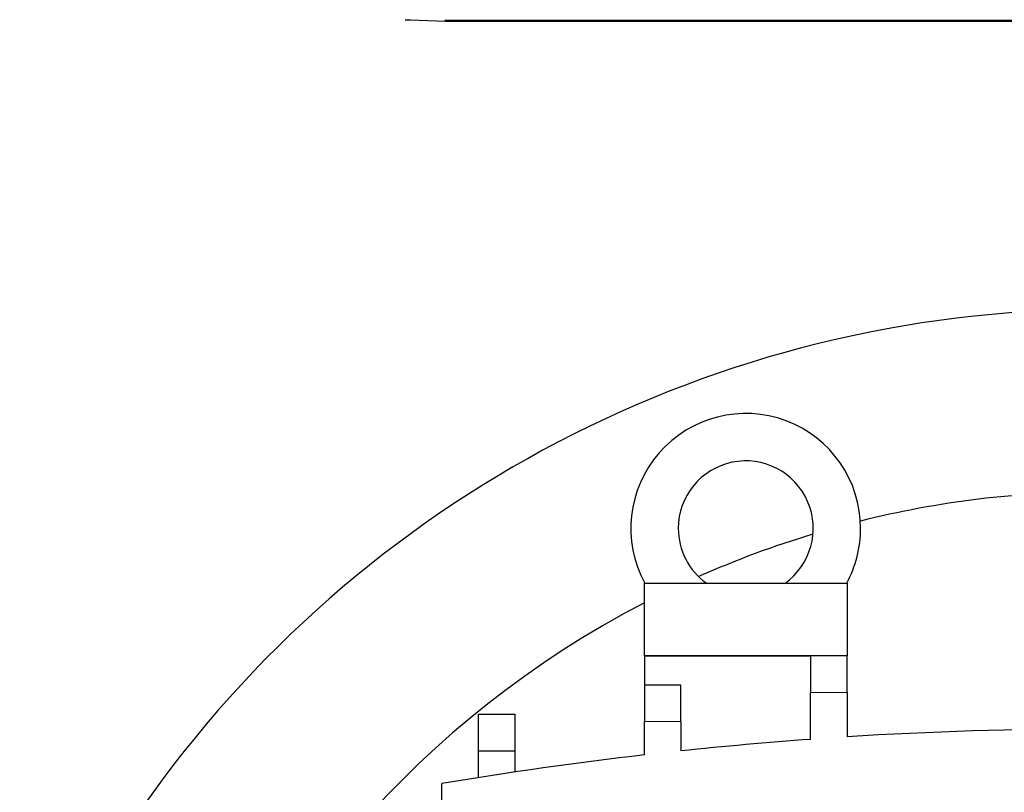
# Model space of a CAD drawing. Header units: inches. Extents: x 0 to 29700, y -16 to 21000.
# Tile 223 of 256: x 14622 to 14892, y 8769 to 8981. Entities that reach past the tile are written whole.
import ezdxf

# ---------------------------------------------------------------- set-up
doc = ezdxf.new("R2010")
doc.units = ezdxf.units.IN
doc.layers.add('254', color=7, linetype='Continuous', true_color=0xffffff)

msp = doc.modelspace()

# ---------------------------------------------------------------- linework, layer by layer
at = {"layer": '254', "color": 2, "linetype": 'Continuous', "lineweight": 25}
for p, q in [((14738.582, 8980.749), (14738.582, 8981.25)), ((14727.648, 8981.131), (14727.547, 8981.135)), ((14727.874, 8981.123), (14727.648, 8981.131)), ((14728.93, 8981.086), (14728.163, 8981.113)), ((14738.582, 8980.749), (14728.995, 8981.084)), ((15096.582, 8981.049), (14738.582, 8981.049)), ((15096.582, 8980.749), (14738.582, 8980.749)), ((14793.173, 8826.749), (14848.729, 8826.749)), ((14793.173, 8806.749), (14793.173, 8826.749)), ((14848.729, 8826.749), (14848.729, 8806.749)), ((14793.173, 8806.749), (14838.729, 8806.749)), ((14838.729, 8806.749), (14793.173, 8806.749)), ((14793.173, 8806.749), (14793.173, 8798.749)), ((14848.729, 8806.749), (14838.729, 8806.749)), ((14838.729, 8806.749), (14838.729, 8796.749)), ((14848.729, 8796.749), (14848.729, 8806.749)), ((14803.173, 8798.749), (14793.173, 8798.749)), ((14793.173, 8798.749), (14793.173, 8788.749)), ((14803.173, 8788.749), (14803.173, 8798.749)), ((14838.729, 8783.884), (14838.729, 8796.749)), ((14848.729, 8796.749), (14848.729, 8784.565)), ((14747.618, 8790.749), (14757.618, 8790.749)), ((14747.618, 8780.749), (14747.618, 8790.749)), ((14757.618, 8790.749), (14757.618, 8780.749)), ((14793.173, 8779.606), (14793.173, 8788.749)), ((14803.173, 8788.749), (14803.173, 8780.711)), ((14747.618, 8773.38), (14747.618, 8780.749)), ((14747.618, 8780.749), (14757.618, 8780.749)), ((14757.618, 8780.749), (14757.618, 8774.915)), ((14737.618, 8623.522), (14737.618, 8771.749))]:
    msp.add_line(p, q, dxfattribs=at)
at = {"layer": '254', "color": 110, "linetype": 'Continuous', "lineweight": 13}
for p, q in [((14838.729, 8796.749), (14848.729, 8796.749)), ((14793.173, 8788.749), (14803.173, 8788.749))]:
    msp.add_line(p, q, dxfattribs=at)
at = {"layer": '254', "color": 2, "linetype": 'Continuous', "lineweight": 25}
for centre, radius, start, end in [((14917.618, 8581.749), 730.774, 90, 270), ((14917.618, 8581.749), 725, 33.104531, 270), ((14917.618, 8581.749), 720, 90, 270), ((14917.618, 8581.749), 718, 32.664375, 270), ((14917.618, 8581.749), 320, 90, 200.1825), ((14820.951, 8841.749), 31.5, 0, 208.43418), ((14820.951, 8841.749), 18.5, 305.23488, 180), ((14917.618, 8581.749), 270, 90, 103.98163), ((14820.951, 8841.749), 18.5, 180, 234.06101), ((14820.951, 8841.749), 31.5, 331.54706, 0), ((14917.618, 8581.749), 270, 106.84498, 113.94751), ((14917.618, 8581.749), 270, 117.44586, 201.85109), ((14917.618, 7699.249), 1087.5, 86.368104, 93.631896), ((14917.618, 7699.249), 1087.5, 94.159976, 96.040779), ((14917.618, 7699.249), 1087.5, 96.570846, 99.527283)]:
    msp.add_arc(centre, radius, start, end, dxfattribs=at)
for points in [[(14728.163, 8981.113), (14728.063, 8981.117), (14727.966, 8981.12), (14727.879, 8981.123)], [(14728.995, 8981.084), (14728.993, 8981.084), (14728.975, 8981.085), (14728.944, 8981.086)]]:
    msp.add_open_spline(points, degree=3, dxfattribs=at)

doc.saveas('drawing.dxf')
